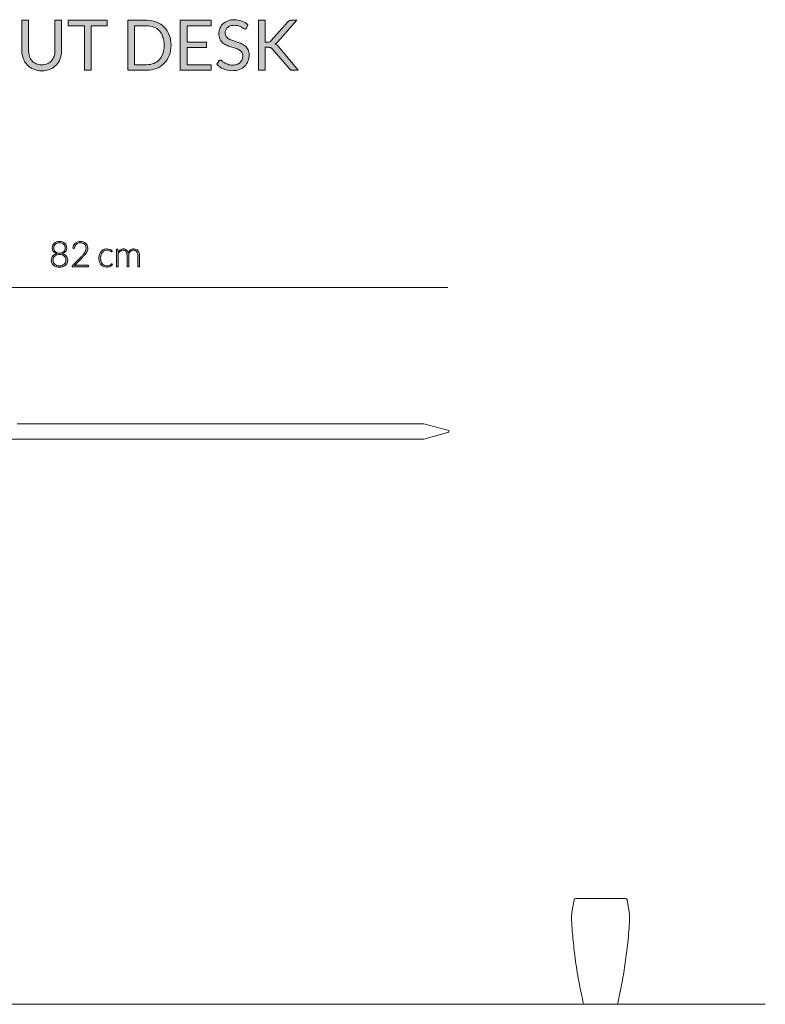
# Model space of a CAD drawing. Header units: inches. Extents: x 52 to 143, y -219 to -85.
# Tile 16 of 20: x 78 to 103, y -119 to -85. Entities that reach past the tile are written whole.
import ezdxf

# ---------------------------------------------------------------- set-up
doc = ezdxf.new("R2010")
doc.units = ezdxf.units.IN
doc.header["$MEASUREMENT"] = 0
doc.layers.add('Capa 1', color=7, linetype='Continuous')

# ---------------------------------------------------------------- blocks, each defined once
blk = doc.blocks.new('block 5')
at = {"layer": 'Capa 1'}
h = blk.add_hatch(color=251, dxfattribs=at)
h.dxf.hatch_style = 2
edge = h.paths.add_edge_path()
edge.add_spline(control_points=[(78.915, -93.904), (78.873, -93.904), (78.834, -93.899), (78.799, -93.888), (78.765, -93.876), (78.735, -93.86), (78.71, -93.839), (78.685, -93.818), (78.666, -93.793), (78.652, -93.764), (78.638, -93.734), (78.631, -93.701), (78.631, -93.664), (78.631, -93.631), (78.636, -93.603), (78.645, -93.578), (78.654, -93.553), (78.667, -93.531), (78.684, -93.512), (78.701, -93.494), (78.721, -93.479), (78.744, -93.466), (78.767, -93.454), (78.793, -93.445), (78.821, -93.438), (78.795, -93.431), (78.773, -93.421), (78.753, -93.408), (78.733, -93.396), (78.717, -93.38), (78.703, -93.363), (78.69, -93.345), (78.68, -93.325), (78.673, -93.304), (78.666, -93.282), (78.662, -93.259), (78.662, -93.234), (78.662, -93.203), (78.668, -93.174), (78.68, -93.147), (78.692, -93.12), (78.708, -93.096), (78.73, -93.076), (78.752, -93.056), (78.778, -93.04), (78.809, -93.029), (78.84, -93.017), (78.875, -93.012), (78.915, -93.012), (78.953, -93.012), (78.988, -93.017), (79.019, -93.029), (79.05, -93.04), (79.077, -93.056), (79.099, -93.076), (79.121, -93.096), (79.138, -93.12), (79.149, -93.147), (79.161, -93.174), (79.167, -93.203), (79.167, -93.234), (79.167, -93.259), (79.163, -93.282), (79.156, -93.304), (79.15, -93.325), (79.139, -93.345), (79.126, -93.363), (79.112, -93.38), (79.095, -93.396), (79.076, -93.408), (79.056, -93.421), (79.033, -93.431), (79.008, -93.438), (79.036, -93.445), (79.061, -93.454), (79.085, -93.466), (79.108, -93.479), (79.128, -93.494), (79.145, -93.512), (79.162, -93.531), (79.175, -93.553), (79.184, -93.578), (79.194, -93.603), (79.198, -93.631), (79.198, -93.664), (79.198, -93.701), (79.191, -93.734), (79.177, -93.764), (79.163, -93.793), (79.144, -93.818), (79.119, -93.839), (79.094, -93.86), (79.064, -93.876), (79.03, -93.888), (78.995, -93.899), (78.957, -93.904), (78.915, -93.904)], knot_values=[0, 0, 0, 0, 1, 1, 1, 2, 2, 2, 3, 3, 3, 4, 4, 4, 5, 5, 5, 6, 6, 6, 7, 7, 7, 8, 8, 8, 9, 9, 9, 10, 10, 10, 11, 11, 11, 12, 12, 12, 13, 13, 13, 14, 14, 14, 15, 15, 15, 16, 16, 16, 17, 17, 17, 18, 18, 18, 19, 19, 19, 20, 20, 20, 21, 21, 21, 22, 22, 22, 23, 23, 23, 24, 24, 24, 25, 25, 25, 26, 26, 26, 27, 27, 27, 28, 28, 28, 29, 29, 29, 30, 30, 30, 31, 31, 31, 32, 32, 32, 32], degree=3, periodic=1)
edge = h.paths.add_edge_path()
edge.add_spline(control_points=[(78.915, -93.857), (78.948, -93.857), (78.978, -93.853), (79.006, -93.844), (79.033, -93.834), (79.057, -93.821), (79.076, -93.804), (79.096, -93.787), (79.111, -93.766), (79.122, -93.743), (79.133, -93.719), (79.138, -93.692), (79.138, -93.663), (79.138, -93.625), (79.131, -93.593), (79.117, -93.567), (79.103, -93.542), (79.085, -93.522), (79.063, -93.506), (79.042, -93.491), (79.017, -93.48), (78.991, -93.474), (78.965, -93.468), (78.939, -93.464), (78.915, -93.464), (78.89, -93.464), (78.864, -93.468), (78.838, -93.474), (78.812, -93.48), (78.788, -93.491), (78.766, -93.506), (78.744, -93.522), (78.726, -93.542), (78.712, -93.567), (78.698, -93.593), (78.691, -93.625), (78.691, -93.663), (78.691, -93.692), (78.697, -93.719), (78.707, -93.743), (78.718, -93.766), (78.733, -93.787), (78.753, -93.804), (78.772, -93.821), (78.796, -93.834), (78.823, -93.844), (78.851, -93.853), (78.881, -93.857), (78.915, -93.857)], knot_values=[0, 0, 0, 0, 1, 1, 1, 2, 2, 2, 3, 3, 3, 4, 4, 4, 5, 5, 5, 6, 6, 6, 7, 7, 7, 8, 8, 8, 9, 9, 9, 10, 10, 10, 11, 11, 11, 12, 12, 12, 13, 13, 13, 14, 14, 14, 15, 15, 15, 16, 16, 16, 16], degree=3, periodic=1)
edge = h.paths.add_edge_path()
edge.add_spline(control_points=[(78.915, -93.417), (78.948, -93.417), (78.977, -93.412), (79.001, -93.402), (79.026, -93.392), (79.046, -93.378), (79.062, -93.361), (79.078, -93.344), (79.09, -93.325), (79.097, -93.303), (79.105, -93.281), (79.109, -93.258), (79.109, -93.235), (79.109, -93.21), (79.105, -93.186), (79.096, -93.165), (79.087, -93.143), (79.075, -93.124), (79.058, -93.108), (79.041, -93.092), (79.021, -93.08), (78.997, -93.071), (78.973, -93.062), (78.945, -93.057), (78.915, -93.057), (78.884, -93.057), (78.856, -93.062), (78.832, -93.071), (78.808, -93.08), (78.787, -93.092), (78.771, -93.108), (78.754, -93.124), (78.741, -93.143), (78.733, -93.165), (78.724, -93.186), (78.72, -93.21), (78.72, -93.235), (78.72, -93.258), (78.724, -93.281), (78.731, -93.303), (78.739, -93.325), (78.751, -93.344), (78.767, -93.361), (78.783, -93.378), (78.803, -93.392), (78.827, -93.402), (78.852, -93.412), (78.881, -93.417), (78.915, -93.417)], knot_values=[0, 0, 0, 0, 1, 1, 1, 2, 2, 2, 3, 3, 3, 4, 4, 4, 5, 5, 5, 6, 6, 6, 7, 7, 7, 8, 8, 8, 9, 9, 9, 10, 10, 10, 11, 11, 11, 12, 12, 12, 13, 13, 13, 14, 14, 14, 15, 15, 15, 16, 16, 16, 16], degree=3, periodic=1)
h = blk.add_hatch(color=251, dxfattribs=at)
h.dxf.hatch_style = 2
edge = h.paths.add_edge_path()
edge.add_spline(control_points=[(79.644, -93.012), (79.677, -93.012), (79.709, -93.016), (79.739, -93.026), (79.769, -93.036), (79.796, -93.05), (79.819, -93.07), (79.842, -93.089), (79.86, -93.114), (79.874, -93.143), (79.887, -93.173), (79.894, -93.207), (79.894, -93.247), (79.894, -93.279), (79.889, -93.31), (79.879, -93.338), (79.869, -93.366), (79.855, -93.393), (79.838, -93.419), (79.821, -93.445), (79.801, -93.47), (79.778, -93.495), (79.755, -93.519), (79.731, -93.544), (79.706, -93.57), (79.706, -93.57), (79.433, -93.849), (79.433, -93.849), (79.446, -93.845), (79.46, -93.843), (79.474, -93.841), (79.488, -93.84), (79.502, -93.839), (79.517, -93.839), (79.517, -93.839), (79.894, -93.839), (79.894, -93.839), (79.9, -93.839), (79.905, -93.841), (79.909, -93.845), (79.913, -93.849), (79.915, -93.854), (79.915, -93.86), (79.915, -93.86), (79.915, -93.894), (79.915, -93.894), (79.915, -93.894), (79.352, -93.894), (79.352, -93.894), (79.352, -93.894), (79.352, -93.873), (79.352, -93.873), (79.352, -93.869), (79.353, -93.864), (79.355, -93.86), (79.358, -93.855), (79.36, -93.851), (79.364, -93.848), (79.364, -93.848), (79.662, -93.546), (79.662, -93.546), (79.686, -93.521), (79.709, -93.496), (79.73, -93.473), (79.751, -93.45), (79.769, -93.426), (79.785, -93.402), (79.8, -93.378), (79.812, -93.354), (79.821, -93.329), (79.83, -93.304), (79.834, -93.277), (79.834, -93.248), (79.834, -93.216), (79.829, -93.188), (79.818, -93.165), (79.808, -93.141), (79.793, -93.122), (79.775, -93.106), (79.758, -93.091), (79.737, -93.08), (79.714, -93.073), (79.691, -93.065), (79.666, -93.062), (79.641, -93.062), (79.613, -93.062), (79.588, -93.066), (79.564, -93.074), (79.541, -93.083), (79.521, -93.094), (79.503, -93.109), (79.485, -93.124), (79.47, -93.142), (79.458, -93.163), (79.447, -93.184), (79.439, -93.207), (79.434, -93.231), (79.43, -93.246), (79.422, -93.253), (79.409, -93.253), (79.408, -93.253), (79.407, -93.253), (79.406, -93.252), (79.405, -93.252), (79.404, -93.252), (79.403, -93.252), (79.403, -93.252), (79.373, -93.247), (79.373, -93.247), (79.378, -93.21), (79.389, -93.176), (79.404, -93.147), (79.419, -93.118), (79.439, -93.093), (79.462, -93.073), (79.486, -93.053), (79.513, -93.038), (79.544, -93.027), (79.575, -93.017), (79.608, -93.012), (79.644, -93.012)], knot_values=[0, 0, 0, 0, 1, 1, 1, 2, 2, 2, 3, 3, 3, 4, 4, 4, 5, 5, 5, 6, 6, 6, 7, 7, 7, 8, 8, 8, 9, 9, 9, 10, 10, 10, 11, 11, 11, 12, 12, 12, 13, 13, 13, 14, 14, 14, 15, 15, 15, 16, 16, 16, 17, 17, 17, 18, 18, 18, 19, 19, 19, 20, 20, 20, 21, 21, 21, 22, 22, 22, 23, 23, 23, 24, 24, 24, 25, 25, 25, 26, 26, 26, 27, 27, 27, 28, 28, 28, 29, 29, 29, 30, 30, 30, 31, 31, 31, 32, 32, 32, 33, 33, 33, 34, 34, 34, 35, 35, 35, 36, 36, 36, 37, 37, 37, 38, 38, 38, 39, 39, 39, 40, 40, 40, 40], degree=3, periodic=1)
h = blk.add_hatch(color=251, dxfattribs=at)
h.dxf.hatch_style = 2
edge = h.paths.add_edge_path()
edge.add_spline(control_points=[(80.73, -93.363), (80.728, -93.365), (80.726, -93.366), (80.724, -93.368), (80.722, -93.369), (80.72, -93.37), (80.717, -93.37), (80.712, -93.37), (80.707, -93.367), (80.7, -93.362), (80.692, -93.356), (80.683, -93.35), (80.671, -93.343), (80.659, -93.337), (80.644, -93.331), (80.626, -93.325), (80.608, -93.32), (80.587, -93.317), (80.561, -93.317), (80.526, -93.317), (80.494, -93.323), (80.467, -93.336), (80.44, -93.348), (80.417, -93.366), (80.398, -93.39), (80.379, -93.413), (80.365, -93.441), (80.355, -93.475), (80.345, -93.508), (80.34, -93.546), (80.34, -93.587), (80.34, -93.63), (80.345, -93.669), (80.355, -93.702), (80.365, -93.735), (80.38, -93.763), (80.398, -93.786), (80.417, -93.809), (80.439, -93.826), (80.466, -93.838), (80.492, -93.85), (80.521, -93.856), (80.553, -93.856), (80.583, -93.856), (80.607, -93.853), (80.627, -93.846), (80.647, -93.839), (80.664, -93.831), (80.677, -93.823), (80.69, -93.815), (80.7, -93.807), (80.708, -93.8), (80.715, -93.793), (80.721, -93.789), (80.726, -93.789), (80.731, -93.789), (80.735, -93.792), (80.738, -93.796), (80.738, -93.796), (80.754, -93.815), (80.754, -93.815), (80.745, -93.828), (80.733, -93.839), (80.718, -93.85), (80.704, -93.861), (80.688, -93.87), (80.67, -93.878), (80.652, -93.886), (80.632, -93.892), (80.611, -93.896), (80.59, -93.9), (80.568, -93.902), (80.544, -93.902), (80.505, -93.902), (80.47, -93.895), (80.437, -93.881), (80.405, -93.867), (80.377, -93.846), (80.354, -93.819), (80.331, -93.792), (80.313, -93.759), (80.3, -93.72), (80.287, -93.681), (80.28, -93.637), (80.28, -93.587), (80.28, -93.54), (80.287, -93.497), (80.299, -93.459), (80.311, -93.42), (80.329, -93.387), (80.353, -93.359), (80.376, -93.331), (80.406, -93.309), (80.44, -93.294), (80.474, -93.278), (80.514, -93.271), (80.558, -93.271), (80.598, -93.271), (80.633, -93.277), (80.664, -93.29), (80.696, -93.302), (80.723, -93.32), (80.746, -93.342), (80.746, -93.342), (80.73, -93.363), (80.73, -93.363)], knot_values=[0, 0, 0, 0, 1, 1, 1, 2, 2, 2, 3, 3, 3, 4, 4, 4, 5, 5, 5, 6, 6, 6, 7, 7, 7, 8, 8, 8, 9, 9, 9, 10, 10, 10, 11, 11, 11, 12, 12, 12, 13, 13, 13, 14, 14, 14, 15, 15, 15, 16, 16, 16, 17, 17, 17, 18, 18, 18, 19, 19, 19, 20, 20, 20, 21, 21, 21, 22, 22, 22, 23, 23, 23, 24, 24, 24, 25, 25, 25, 26, 26, 26, 27, 27, 27, 28, 28, 28, 29, 29, 29, 30, 30, 30, 31, 31, 31, 32, 32, 32, 33, 33, 33, 34, 34, 34, 35, 35, 35, 35], degree=3, periodic=1)
h = blk.add_hatch(color=251, dxfattribs=at)
h.dxf.hatch_style = 2
edge = h.paths.add_edge_path()
edge.add_spline(control_points=[(80.887, -93.894), (80.887, -93.894), (80.887, -93.28), (80.887, -93.28), (80.887, -93.28), (80.919, -93.28), (80.919, -93.28), (80.93, -93.28), (80.936, -93.286), (80.938, -93.296), (80.938, -93.296), (80.944, -93.385), (80.944, -93.385), (80.955, -93.368), (80.968, -93.352), (80.982, -93.338), (80.995, -93.325), (81.01, -93.312), (81.025, -93.302), (81.041, -93.292), (81.057, -93.285), (81.075, -93.279), (81.092, -93.273), (81.11, -93.271), (81.13, -93.271), (81.175, -93.271), (81.211, -93.284), (81.237, -93.31), (81.264, -93.336), (81.282, -93.372), (81.292, -93.419), (81.299, -93.393), (81.309, -93.371), (81.323, -93.353), (81.336, -93.334), (81.351, -93.319), (81.369, -93.307), (81.386, -93.295), (81.405, -93.286), (81.425, -93.28), (81.445, -93.274), (81.466, -93.271), (81.487, -93.271), (81.518, -93.271), (81.545, -93.276), (81.569, -93.286), (81.593, -93.296), (81.614, -93.311), (81.631, -93.331), (81.648, -93.35), (81.661, -93.374), (81.67, -93.403), (81.679, -93.432), (81.684, -93.465), (81.684, -93.502), (81.684, -93.502), (81.684, -93.894), (81.684, -93.894), (81.684, -93.894), (81.625, -93.894), (81.625, -93.894), (81.625, -93.894), (81.625, -93.502), (81.625, -93.502), (81.625, -93.442), (81.612, -93.396), (81.586, -93.365), (81.561, -93.333), (81.524, -93.317), (81.475, -93.317), (81.454, -93.317), (81.433, -93.321), (81.414, -93.329), (81.395, -93.337), (81.377, -93.349), (81.362, -93.364), (81.347, -93.379), (81.335, -93.399), (81.326, -93.422), (81.318, -93.445), (81.313, -93.472), (81.313, -93.502), (81.313, -93.502), (81.313, -93.894), (81.313, -93.894), (81.313, -93.894), (81.254, -93.894), (81.254, -93.894), (81.254, -93.894), (81.254, -93.502), (81.254, -93.502), (81.254, -93.442), (81.243, -93.397), (81.219, -93.365), (81.195, -93.333), (81.16, -93.317), (81.114, -93.317), (81.081, -93.317), (81.05, -93.327), (81.022, -93.347), (80.994, -93.367), (80.968, -93.395), (80.946, -93.43), (80.946, -93.43), (80.946, -93.894), (80.946, -93.894), (80.946, -93.894), (80.887, -93.894), (80.887, -93.894)], knot_values=[0, 0, 0, 0, 1, 1, 1, 2, 2, 2, 3, 3, 3, 4, 4, 4, 5, 5, 5, 6, 6, 6, 7, 7, 7, 8, 8, 8, 9, 9, 9, 10, 10, 10, 11, 11, 11, 12, 12, 12, 13, 13, 13, 14, 14, 14, 15, 15, 15, 16, 16, 16, 17, 17, 17, 18, 18, 18, 19, 19, 19, 20, 20, 20, 21, 21, 21, 22, 22, 22, 23, 23, 23, 24, 24, 24, 25, 25, 25, 26, 26, 26, 27, 27, 27, 28, 28, 28, 29, 29, 29, 30, 30, 30, 31, 31, 31, 32, 32, 32, 33, 33, 33, 34, 34, 34, 35, 35, 35, 36, 36, 36, 36], degree=3, periodic=1)
at = {"layer": 'Capa 1', "lineweight": 0}
for points, knots in [([(78.915, -93.904), (78.873, -93.904), (78.834, -93.899), (78.799, -93.888), (78.765, -93.876), (78.735, -93.86), (78.71, -93.839), (78.685, -93.818), (78.666, -93.793), (78.652, -93.764), (78.638, -93.734), (78.631, -93.701), (78.631, -93.664), (78.631, -93.631), (78.636, -93.603), (78.645, -93.578), (78.654, -93.553), (78.667, -93.531), (78.684, -93.512), (78.701, -93.494), (78.721, -93.479), (78.744, -93.466), (78.767, -93.454), (78.793, -93.445), (78.821, -93.438), (78.795, -93.431), (78.773, -93.421), (78.753, -93.408), (78.733, -93.396), (78.717, -93.38), (78.703, -93.363), (78.69, -93.345), (78.68, -93.325), (78.673, -93.304), (78.666, -93.282), (78.662, -93.259), (78.662, -93.234), (78.662, -93.203), (78.668, -93.174), (78.68, -93.147), (78.692, -93.12), (78.708, -93.096), (78.73, -93.076), (78.752, -93.056), (78.778, -93.04), (78.809, -93.029), (78.84, -93.017), (78.875, -93.012), (78.915, -93.012), (78.953, -93.012), (78.988, -93.017), (79.019, -93.029), (79.05, -93.04), (79.077, -93.056), (79.099, -93.076), (79.121, -93.096), (79.138, -93.12), (79.149, -93.147), (79.161, -93.174), (79.167, -93.203), (79.167, -93.234), (79.167, -93.259), (79.163, -93.282), (79.156, -93.304), (79.15, -93.325), (79.139, -93.345), (79.126, -93.363), (79.112, -93.38), (79.095, -93.396), (79.076, -93.408), (79.056, -93.421), (79.033, -93.431), (79.008, -93.438), (79.036, -93.445), (79.061, -93.454), (79.085, -93.466), (79.108, -93.479), (79.128, -93.494), (79.145, -93.512), (79.162, -93.531), (79.175, -93.553), (79.184, -93.578), (79.194, -93.603), (79.198, -93.631), (79.198, -93.664), (79.198, -93.701), (79.191, -93.734), (79.177, -93.764), (79.163, -93.793), (79.144, -93.818), (79.119, -93.839), (79.094, -93.86), (79.064, -93.876), (79.03, -93.888), (78.995, -93.899), (78.957, -93.904), (78.915, -93.904)], [0, 0, 0, 0, 1, 1, 1, 2, 2, 2, 3, 3, 3, 4, 4, 4, 5, 5, 5, 6, 6, 6, 7, 7, 7, 8, 8, 8, 9, 9, 9, 10, 10, 10, 11, 11, 11, 12, 12, 12, 13, 13, 13, 14, 14, 14, 15, 15, 15, 16, 16, 16, 17, 17, 17, 18, 18, 18, 19, 19, 19, 20, 20, 20, 21, 21, 21, 22, 22, 22, 23, 23, 23, 24, 24, 24, 25, 25, 25, 26, 26, 26, 27, 27, 27, 28, 28, 28, 29, 29, 29, 30, 30, 30, 31, 31, 31, 32, 32, 32, 32]), ([(78.915, -93.417), (78.948, -93.417), (78.977, -93.412), (79.001, -93.402), (79.026, -93.392), (79.046, -93.378), (79.062, -93.361), (79.078, -93.344), (79.09, -93.325), (79.097, -93.303), (79.105, -93.281), (79.109, -93.258), (79.109, -93.235), (79.109, -93.21), (79.105, -93.186), (79.096, -93.165), (79.087, -93.143), (79.075, -93.124), (79.058, -93.108), (79.041, -93.092), (79.021, -93.08), (78.997, -93.071), (78.973, -93.062), (78.945, -93.057), (78.915, -93.057), (78.884, -93.057), (78.856, -93.062), (78.832, -93.071), (78.808, -93.08), (78.787, -93.092), (78.771, -93.108), (78.754, -93.124), (78.741, -93.143), (78.733, -93.165), (78.724, -93.186), (78.72, -93.21), (78.72, -93.235), (78.72, -93.258), (78.724, -93.281), (78.731, -93.303), (78.739, -93.325), (78.751, -93.344), (78.767, -93.361), (78.783, -93.378), (78.803, -93.392), (78.827, -93.402), (78.852, -93.412), (78.881, -93.417), (78.915, -93.417)], [0, 0, 0, 0, 1, 1, 1, 2, 2, 2, 3, 3, 3, 4, 4, 4, 5, 5, 5, 6, 6, 6, 7, 7, 7, 8, 8, 8, 9, 9, 9, 10, 10, 10, 11, 11, 11, 12, 12, 12, 13, 13, 13, 14, 14, 14, 15, 15, 15, 16, 16, 16, 16]), ([(79.644, -93.012), (79.677, -93.012), (79.709, -93.016), (79.739, -93.026), (79.769, -93.036), (79.796, -93.05), (79.819, -93.07), (79.842, -93.089), (79.86, -93.114), (79.874, -93.143), (79.887, -93.173), (79.894, -93.207), (79.894, -93.247), (79.894, -93.279), (79.889, -93.31), (79.879, -93.338), (79.869, -93.366), (79.855, -93.393), (79.838, -93.419), (79.821, -93.445), (79.801, -93.47), (79.778, -93.495), (79.755, -93.519), (79.731, -93.544), (79.706, -93.57), (79.706, -93.57), (79.433, -93.849), (79.433, -93.849), (79.446, -93.845), (79.46, -93.843), (79.474, -93.841), (79.488, -93.84), (79.502, -93.839), (79.517, -93.839), (79.517, -93.839), (79.894, -93.839), (79.894, -93.839), (79.9, -93.839), (79.905, -93.841), (79.909, -93.845), (79.913, -93.849), (79.915, -93.854), (79.915, -93.86), (79.915, -93.86), (79.915, -93.894), (79.915, -93.894), (79.915, -93.894), (79.352, -93.894), (79.352, -93.894), (79.352, -93.894), (79.352, -93.873), (79.352, -93.873), (79.352, -93.869), (79.353, -93.864), (79.355, -93.86), (79.358, -93.855), (79.36, -93.851), (79.364, -93.848), (79.364, -93.848), (79.662, -93.546), (79.662, -93.546), (79.686, -93.521), (79.709, -93.496), (79.73, -93.473), (79.751, -93.45), (79.769, -93.426), (79.785, -93.402), (79.8, -93.378), (79.812, -93.354), (79.821, -93.329), (79.83, -93.304), (79.834, -93.277), (79.834, -93.248), (79.834, -93.216), (79.829, -93.188), (79.818, -93.165), (79.808, -93.141), (79.793, -93.122), (79.775, -93.106), (79.758, -93.091), (79.737, -93.08), (79.714, -93.073), (79.691, -93.065), (79.666, -93.062), (79.641, -93.062), (79.613, -93.062), (79.588, -93.066), (79.564, -93.074), (79.541, -93.083), (79.521, -93.094), (79.503, -93.109), (79.485, -93.124), (79.47, -93.142), (79.458, -93.163), (79.447, -93.184), (79.439, -93.207), (79.434, -93.231), (79.43, -93.246), (79.422, -93.253), (79.409, -93.253), (79.408, -93.253), (79.407, -93.253), (79.406, -93.252), (79.405, -93.252), (79.404, -93.252), (79.403, -93.252), (79.403, -93.252), (79.373, -93.247), (79.373, -93.247), (79.378, -93.21), (79.389, -93.176), (79.404, -93.147), (79.419, -93.118), (79.439, -93.093), (79.462, -93.073), (79.486, -93.053), (79.513, -93.038), (79.544, -93.027), (79.575, -93.017), (79.608, -93.012), (79.644, -93.012)], [0, 0, 0, 0, 1, 1, 1, 2, 2, 2, 3, 3, 3, 4, 4, 4, 5, 5, 5, 6, 6, 6, 7, 7, 7, 8, 8, 8, 9, 9, 9, 10, 10, 10, 11, 11, 11, 12, 12, 12, 13, 13, 13, 14, 14, 14, 15, 15, 15, 16, 16, 16, 17, 17, 17, 18, 18, 18, 19, 19, 19, 20, 20, 20, 21, 21, 21, 22, 22, 22, 23, 23, 23, 24, 24, 24, 25, 25, 25, 26, 26, 26, 27, 27, 27, 28, 28, 28, 29, 29, 29, 30, 30, 30, 31, 31, 31, 32, 32, 32, 33, 33, 33, 34, 34, 34, 35, 35, 35, 36, 36, 36, 37, 37, 37, 38, 38, 38, 39, 39, 39, 40, 40, 40, 40]), ([(80.73, -93.363), (80.728, -93.365), (80.726, -93.366), (80.724, -93.368), (80.722, -93.369), (80.72, -93.37), (80.717, -93.37), (80.712, -93.37), (80.707, -93.367), (80.7, -93.362), (80.692, -93.356), (80.683, -93.35), (80.671, -93.343), (80.659, -93.337), (80.644, -93.331), (80.626, -93.325), (80.608, -93.32), (80.587, -93.317), (80.561, -93.317), (80.526, -93.317), (80.494, -93.323), (80.467, -93.336), (80.44, -93.348), (80.417, -93.366), (80.398, -93.39), (80.379, -93.413), (80.365, -93.441), (80.355, -93.475), (80.345, -93.508), (80.34, -93.546), (80.34, -93.587), (80.34, -93.63), (80.345, -93.669), (80.355, -93.702), (80.365, -93.735), (80.38, -93.763), (80.398, -93.786), (80.417, -93.809), (80.439, -93.826), (80.466, -93.838), (80.492, -93.85), (80.521, -93.856), (80.553, -93.856), (80.583, -93.856), (80.607, -93.853), (80.627, -93.846), (80.647, -93.839), (80.664, -93.831), (80.677, -93.823), (80.69, -93.815), (80.7, -93.807), (80.708, -93.8), (80.715, -93.793), (80.721, -93.789), (80.726, -93.789), (80.731, -93.789), (80.735, -93.792), (80.738, -93.796), (80.738, -93.796), (80.754, -93.815), (80.754, -93.815), (80.745, -93.828), (80.733, -93.839), (80.718, -93.85), (80.704, -93.861), (80.688, -93.87), (80.67, -93.878), (80.652, -93.886), (80.632, -93.892), (80.611, -93.896), (80.59, -93.9), (80.568, -93.902), (80.544, -93.902), (80.505, -93.902), (80.47, -93.895), (80.437, -93.881), (80.405, -93.867), (80.377, -93.846), (80.354, -93.819), (80.331, -93.792), (80.313, -93.759), (80.3, -93.72), (80.287, -93.681), (80.28, -93.637), (80.28, -93.587), (80.28, -93.54), (80.287, -93.497), (80.299, -93.459), (80.311, -93.42), (80.329, -93.387), (80.353, -93.359), (80.376, -93.331), (80.406, -93.309), (80.44, -93.294), (80.474, -93.278), (80.514, -93.271), (80.558, -93.271), (80.598, -93.271), (80.633, -93.277), (80.664, -93.29), (80.696, -93.302), (80.723, -93.32), (80.746, -93.342), (80.746, -93.342), (80.73, -93.363), (80.73, -93.363)], [0, 0, 0, 0, 1, 1, 1, 2, 2, 2, 3, 3, 3, 4, 4, 4, 5, 5, 5, 6, 6, 6, 7, 7, 7, 8, 8, 8, 9, 9, 9, 10, 10, 10, 11, 11, 11, 12, 12, 12, 13, 13, 13, 14, 14, 14, 15, 15, 15, 16, 16, 16, 17, 17, 17, 18, 18, 18, 19, 19, 19, 20, 20, 20, 21, 21, 21, 22, 22, 22, 23, 23, 23, 24, 24, 24, 25, 25, 25, 26, 26, 26, 27, 27, 27, 28, 28, 28, 29, 29, 29, 30, 30, 30, 31, 31, 31, 32, 32, 32, 33, 33, 33, 34, 34, 34, 35, 35, 35, 35]), ([(80.887, -93.894), (80.887, -93.894), (80.887, -93.28), (80.887, -93.28), (80.887, -93.28), (80.919, -93.28), (80.919, -93.28), (80.93, -93.28), (80.936, -93.286), (80.938, -93.296), (80.938, -93.296), (80.944, -93.385), (80.944, -93.385), (80.955, -93.368), (80.968, -93.352), (80.982, -93.338), (80.995, -93.325), (81.01, -93.312), (81.025, -93.302), (81.041, -93.292), (81.057, -93.285), (81.075, -93.279), (81.092, -93.273), (81.11, -93.271), (81.13, -93.271), (81.175, -93.271), (81.211, -93.284), (81.237, -93.31), (81.264, -93.336), (81.282, -93.372), (81.292, -93.419), (81.299, -93.393), (81.309, -93.371), (81.323, -93.353), (81.336, -93.334), (81.351, -93.319), (81.369, -93.307), (81.386, -93.295), (81.405, -93.286), (81.425, -93.28), (81.445, -93.274), (81.466, -93.271), (81.487, -93.271), (81.518, -93.271), (81.545, -93.276), (81.569, -93.286), (81.593, -93.296), (81.614, -93.311), (81.631, -93.331), (81.648, -93.35), (81.661, -93.374), (81.67, -93.403), (81.679, -93.432), (81.684, -93.465), (81.684, -93.502), (81.684, -93.502), (81.684, -93.894), (81.684, -93.894), (81.684, -93.894), (81.625, -93.894), (81.625, -93.894), (81.625, -93.894), (81.625, -93.502), (81.625, -93.502), (81.625, -93.442), (81.612, -93.396), (81.586, -93.365), (81.561, -93.333), (81.524, -93.317), (81.475, -93.317), (81.454, -93.317), (81.433, -93.321), (81.414, -93.329), (81.395, -93.337), (81.377, -93.349), (81.362, -93.364), (81.347, -93.379), (81.335, -93.399), (81.326, -93.422), (81.318, -93.445), (81.313, -93.472), (81.313, -93.502), (81.313, -93.502), (81.313, -93.894), (81.313, -93.894), (81.313, -93.894), (81.254, -93.894), (81.254, -93.894), (81.254, -93.894), (81.254, -93.502), (81.254, -93.502), (81.254, -93.442), (81.243, -93.397), (81.219, -93.365), (81.195, -93.333), (81.16, -93.317), (81.114, -93.317), (81.081, -93.317), (81.05, -93.327), (81.022, -93.347), (80.994, -93.367), (80.968, -93.395), (80.946, -93.43), (80.946, -93.43), (80.946, -93.894), (80.946, -93.894), (80.946, -93.894), (80.887, -93.894), (80.887, -93.894)], [0, 0, 0, 0, 1, 1, 1, 2, 2, 2, 3, 3, 3, 4, 4, 4, 5, 5, 5, 6, 6, 6, 7, 7, 7, 8, 8, 8, 9, 9, 9, 10, 10, 10, 11, 11, 11, 12, 12, 12, 13, 13, 13, 14, 14, 14, 15, 15, 15, 16, 16, 16, 17, 17, 17, 18, 18, 18, 19, 19, 19, 20, 20, 20, 21, 21, 21, 22, 22, 22, 23, 23, 23, 24, 24, 24, 25, 25, 25, 26, 26, 26, 27, 27, 27, 28, 28, 28, 29, 29, 29, 30, 30, 30, 31, 31, 31, 32, 32, 32, 33, 33, 33, 34, 34, 34, 35, 35, 35, 36, 36, 36, 36]), ([(78.915, -93.857), (78.948, -93.857), (78.978, -93.853), (79.006, -93.844), (79.033, -93.834), (79.057, -93.821), (79.076, -93.804), (79.096, -93.787), (79.111, -93.766), (79.122, -93.743), (79.133, -93.719), (79.138, -93.692), (79.138, -93.663), (79.138, -93.625), (79.131, -93.593), (79.117, -93.567), (79.103, -93.542), (79.085, -93.522), (79.063, -93.506), (79.042, -93.491), (79.017, -93.48), (78.991, -93.474), (78.965, -93.468), (78.939, -93.464), (78.915, -93.464), (78.89, -93.464), (78.864, -93.468), (78.838, -93.474), (78.812, -93.48), (78.788, -93.491), (78.766, -93.506), (78.744, -93.522), (78.726, -93.542), (78.712, -93.567), (78.698, -93.593), (78.691, -93.625), (78.691, -93.663), (78.691, -93.692), (78.697, -93.719), (78.707, -93.743), (78.718, -93.766), (78.733, -93.787), (78.753, -93.804), (78.772, -93.821), (78.796, -93.834), (78.823, -93.844), (78.851, -93.853), (78.881, -93.857), (78.915, -93.857)], [0, 0, 0, 0, 1, 1, 1, 2, 2, 2, 3, 3, 3, 4, 4, 4, 5, 5, 5, 6, 6, 6, 7, 7, 7, 8, 8, 8, 9, 9, 9, 10, 10, 10, 11, 11, 11, 12, 12, 12, 13, 13, 13, 14, 14, 14, 15, 15, 15, 16, 16, 16, 16])]:
    blk.add_open_spline(points, degree=3, knots=knots, dxfattribs=at)
blk = doc.blocks.new('block 15')
at = {"layer": 'Capa 1'}
h = blk.add_hatch(color=250, dxfattribs=at)
h.dxf.hatch_style = 2
edge = h.paths.add_edge_path()
edge.add_spline(control_points=[(78.301, -86.894), (78.372, -86.894), (78.436, -86.882), (78.493, -86.858), (78.549, -86.834), (78.597, -86.8), (78.636, -86.757), (78.675, -86.714), (78.705, -86.662), (78.725, -86.601), (78.746, -86.541), (78.756, -86.475), (78.756, -86.402), (78.756, -86.402), (78.756, -85.351), (78.756, -85.351), (78.756, -85.351), (78.989, -85.351), (78.989, -85.351), (78.989, -85.351), (78.989, -86.402), (78.989, -86.402), (78.989, -86.502), (78.973, -86.594), (78.941, -86.68), (78.909, -86.765), (78.864, -86.839), (78.805, -86.901), (78.746, -86.964), (78.673, -87.012), (78.588, -87.048), (78.503, -87.083), (78.407, -87.101), (78.301, -87.101), (78.195, -87.101), (78.099, -87.083), (78.014, -87.048), (77.928, -87.012), (77.856, -86.964), (77.797, -86.901), (77.737, -86.839), (77.691, -86.765), (77.66, -86.68), (77.628, -86.594), (77.612, -86.502), (77.612, -86.402), (77.612, -86.402), (77.612, -85.351), (77.612, -85.351), (77.612, -85.351), (77.845, -85.351), (77.845, -85.351), (77.845, -85.351), (77.845, -86.401), (77.845, -86.401), (77.845, -86.473), (77.855, -86.54), (77.876, -86.6), (77.896, -86.66), (77.926, -86.712), (77.965, -86.756), (78.004, -86.799), (78.052, -86.833), (78.108, -86.858), (78.165, -86.882), (78.229, -86.894), (78.301, -86.894)], knot_values=[0, 0, 0, 0, 1, 1, 1, 2, 2, 2, 3, 3, 3, 4, 4, 4, 5, 5, 5, 6, 6, 6, 7, 7, 7, 8, 8, 8, 9, 9, 9, 10, 10, 10, 11, 11, 11, 12, 12, 12, 13, 13, 13, 14, 14, 14, 15, 15, 15, 16, 16, 16, 17, 17, 17, 18, 18, 18, 19, 19, 19, 20, 20, 20, 21, 21, 21, 22, 22, 22, 22], degree=3, periodic=1)
h = blk.add_hatch(color=250, dxfattribs=at)
h.dxf.hatch_style = 2
h.paths.add_polyline_path([(80.568, -85.351), (80.568, -85.548), (80.009, -85.548), (80.009, -87.08), (79.775, -87.08), (79.775, -85.548), (79.214, -85.548), (79.214, -85.351)])
h = blk.add_hatch(color=250, dxfattribs=at)
h.dxf.hatch_style = 2
edge = h.paths.add_edge_path()
edge.add_spline(control_points=[(82.779, -86.216), (82.779, -86.346), (82.758, -86.464), (82.717, -86.57), (82.676, -86.676), (82.618, -86.767), (82.543, -86.843), (82.469, -86.918), (82.379, -86.977), (82.274, -87.018), (82.17, -87.06), (82.054, -87.08), (81.927, -87.08), (81.927, -87.08), (81.28, -87.08), (81.28, -87.08), (81.28, -87.08), (81.28, -85.351), (81.28, -85.351), (81.28, -85.351), (81.927, -85.351), (81.927, -85.351), (82.054, -85.351), (82.17, -85.372), (82.274, -85.413), (82.379, -85.455), (82.469, -85.513), (82.543, -85.589), (82.618, -85.666), (82.676, -85.757), (82.717, -85.863), (82.758, -85.969), (82.779, -86.087), (82.779, -86.216)], knot_values=[0, 0, 0, 0, 1, 1, 1, 2, 2, 2, 3, 3, 3, 4, 4, 4, 5, 5, 5, 6, 6, 6, 7, 7, 7, 8, 8, 8, 9, 9, 9, 10, 10, 10, 11, 11, 11, 11], degree=3, periodic=1)
edge = h.paths.add_edge_path()
edge.add_spline(control_points=[(82.539, -86.216), (82.539, -86.11), (82.524, -86.015), (82.495, -85.932), (82.466, -85.848), (82.425, -85.777), (82.372, -85.719), (82.319, -85.661), (82.255, -85.617), (82.179, -85.587), (82.103, -85.556), (82.019, -85.541), (81.927, -85.541), (81.927, -85.541), (81.515, -85.541), (81.515, -85.541), (81.515, -85.541), (81.515, -86.891), (81.515, -86.891), (81.515, -86.891), (81.927, -86.891), (81.927, -86.891), (82.019, -86.891), (82.103, -86.876), (82.179, -86.845), (82.255, -86.815), (82.319, -86.77), (82.372, -86.713), (82.425, -86.655), (82.466, -86.585), (82.495, -86.501), (82.524, -86.417), (82.539, -86.323), (82.539, -86.216)], knot_values=[0, 0, 0, 0, 1, 1, 1, 2, 2, 2, 3, 3, 3, 4, 4, 4, 5, 5, 5, 6, 6, 6, 7, 7, 7, 8, 8, 8, 9, 9, 9, 10, 10, 10, 11, 11, 11, 11], degree=3, periodic=1)
h = blk.add_hatch(color=250, dxfattribs=at)
h.dxf.hatch_style = 2
h.paths.add_polyline_path([(84.163, -85.351), (84.163, -85.542), (83.333, -85.542), (83.333, -86.116), (84.005, -86.116), (84.005, -86.3), (83.333, -86.3), (83.333, -86.89), (84.163, -86.89), (84.163, -87.08), (83.097, -87.08), (83.097, -85.351)])
h = blk.add_hatch(color=250, dxfattribs=at)
h.dxf.hatch_style = 2
edge = h.paths.add_edge_path()
edge.add_spline(control_points=[(85.385, -85.621), (85.378, -85.634), (85.37, -85.643), (85.362, -85.649), (85.354, -85.655), (85.344, -85.658), (85.331, -85.658), (85.317, -85.658), (85.301, -85.651), (85.283, -85.637), (85.265, -85.624), (85.242, -85.608), (85.214, -85.592), (85.187, -85.575), (85.153, -85.56), (85.114, -85.547), (85.075, -85.533), (85.028, -85.526), (84.972, -85.526), (84.92, -85.526), (84.874, -85.533), (84.834, -85.547), (84.793, -85.561), (84.76, -85.58), (84.733, -85.605), (84.706, -85.629), (84.686, -85.657), (84.672, -85.69), (84.658, -85.722), (84.651, -85.757), (84.651, -85.795), (84.651, -85.844), (84.663, -85.883), (84.687, -85.915), (84.711, -85.947), (84.742, -85.974), (84.781, -85.997), (84.82, -86.019), (84.864, -86.039), (84.914, -86.055), (84.963, -86.072), (85.014, -86.089), (85.066, -86.107), (85.118, -86.124), (85.168, -86.144), (85.218, -86.166), (85.267, -86.188), (85.312, -86.216), (85.351, -86.25), (85.39, -86.284), (85.421, -86.325), (85.445, -86.374), (85.469, -86.423), (85.48, -86.484), (85.48, -86.555), (85.48, -86.631), (85.467, -86.702), (85.442, -86.768), (85.416, -86.835), (85.378, -86.893), (85.329, -86.941), (85.28, -86.991), (85.219, -87.029), (85.147, -87.057), (85.075, -87.085), (84.993, -87.1), (84.901, -87.1), (84.789, -87.1), (84.687, -87.079), (84.595, -87.039), (84.503, -86.998), (84.425, -86.943), (84.359, -86.874), (84.359, -86.874), (84.427, -86.763), (84.427, -86.763), (84.433, -86.754), (84.441, -86.747), (84.45, -86.741), (84.46, -86.735), (84.47, -86.732), (84.481, -86.732), (84.498, -86.732), (84.517, -86.741), (84.539, -86.759), (84.561, -86.777), (84.588, -86.797), (84.621, -86.818), (84.653, -86.84), (84.693, -86.86), (84.739, -86.878), (84.785, -86.896), (84.842, -86.905), (84.909, -86.905), (84.964, -86.905), (85.013, -86.898), (85.057, -86.882), (85.1, -86.867), (85.137, -86.846), (85.167, -86.818), (85.197, -86.79), (85.22, -86.757), (85.237, -86.718), (85.253, -86.68), (85.261, -86.637), (85.261, -86.589), (85.261, -86.537), (85.249, -86.494), (85.225, -86.461), (85.202, -86.427), (85.17, -86.399), (85.132, -86.377), (85.093, -86.354), (85.049, -86.335), (84.999, -86.319), (84.95, -86.304), (84.899, -86.288), (84.848, -86.271), (84.796, -86.255), (84.745, -86.236), (84.695, -86.214), (84.646, -86.192), (84.602, -86.164), (84.563, -86.129), (84.525, -86.095), (84.494, -86.052), (84.47, -86), (84.446, -85.948), (84.434, -85.884), (84.434, -85.807), (84.434, -85.746), (84.446, -85.687), (84.47, -85.63), (84.494, -85.573), (84.528, -85.522), (84.573, -85.478), (84.618, -85.434), (84.674, -85.398), (84.74, -85.372), (84.807, -85.345), (84.883, -85.332), (84.969, -85.332), (85.065, -85.332), (85.153, -85.347), (85.233, -85.378), (85.313, -85.408), (85.382, -85.452), (85.442, -85.511), (85.442, -85.511), (85.385, -85.621), (85.385, -85.621)], knot_values=[0, 0, 0, 0, 1, 1, 1, 2, 2, 2, 3, 3, 3, 4, 4, 4, 5, 5, 5, 6, 6, 6, 7, 7, 7, 8, 8, 8, 9, 9, 9, 10, 10, 10, 11, 11, 11, 12, 12, 12, 13, 13, 13, 14, 14, 14, 15, 15, 15, 16, 16, 16, 17, 17, 17, 18, 18, 18, 19, 19, 19, 20, 20, 20, 21, 21, 21, 22, 22, 22, 23, 23, 23, 24, 24, 24, 25, 25, 25, 26, 26, 26, 27, 27, 27, 28, 28, 28, 29, 29, 29, 30, 30, 30, 31, 31, 31, 32, 32, 32, 33, 33, 33, 34, 34, 34, 35, 35, 35, 36, 36, 36, 37, 37, 37, 38, 38, 38, 39, 39, 39, 40, 40, 40, 41, 41, 41, 42, 42, 42, 43, 43, 43, 44, 44, 44, 45, 45, 45, 46, 46, 46, 47, 47, 47, 48, 48, 48, 49, 49, 49, 50, 50, 50, 50], degree=3, periodic=1)
h = blk.add_hatch(color=250, dxfattribs=at)
h.dxf.hatch_style = 2
edge = h.paths.add_edge_path()
edge.add_spline(control_points=[(86.035, -86.109), (86.035, -86.109), (86.123, -86.109), (86.123, -86.109), (86.154, -86.109), (86.178, -86.105), (86.196, -86.098), (86.215, -86.09), (86.232, -86.077), (86.248, -86.058), (86.248, -86.058), (86.823, -85.407), (86.823, -85.407), (86.841, -85.387), (86.858, -85.372), (86.875, -85.364), (86.891, -85.355), (86.912, -85.351), (86.938, -85.351), (86.938, -85.351), (87.137, -85.351), (87.137, -85.351), (87.137, -85.351), (86.478, -86.096), (86.478, -86.096), (86.461, -86.114), (86.445, -86.13), (86.431, -86.143), (86.416, -86.156), (86.4, -86.166), (86.383, -86.174), (86.405, -86.181), (86.425, -86.192), (86.442, -86.207), (86.459, -86.221), (86.477, -86.239), (86.495, -86.261), (86.495, -86.261), (87.183, -87.08), (87.183, -87.08), (87.183, -87.08), (86.98, -87.08), (86.98, -87.08), (86.965, -87.08), (86.952, -87.079), (86.942, -87.077), (86.931, -87.074), (86.922, -87.071), (86.914, -87.067), (86.907, -87.063), (86.9, -87.058), (86.893, -87.051), (86.887, -87.045), (86.88, -87.038), (86.874, -87.031), (86.874, -87.031), (86.277, -86.344), (86.277, -86.344), (86.268, -86.335), (86.26, -86.326), (86.252, -86.319), (86.244, -86.313), (86.236, -86.307), (86.225, -86.302), (86.215, -86.297), (86.204, -86.294), (86.19, -86.292), (86.177, -86.29), (86.161, -86.289), (86.142, -86.289), (86.142, -86.289), (86.035, -86.289), (86.035, -86.289), (86.035, -86.289), (86.035, -87.08), (86.035, -87.08), (86.035, -87.08), (85.803, -87.08), (85.803, -87.08), (85.803, -87.08), (85.803, -85.351), (85.803, -85.351), (85.803, -85.351), (86.035, -85.351), (86.035, -85.351), (86.035, -85.351), (86.035, -86.109), (86.035, -86.109)], knot_values=[0, 0, 0, 0, 1, 1, 1, 2, 2, 2, 3, 3, 3, 4, 4, 4, 5, 5, 5, 6, 6, 6, 7, 7, 7, 8, 8, 8, 9, 9, 9, 10, 10, 10, 11, 11, 11, 12, 12, 12, 13, 13, 13, 14, 14, 14, 15, 15, 15, 16, 16, 16, 17, 17, 17, 18, 18, 18, 19, 19, 19, 20, 20, 20, 21, 21, 21, 22, 22, 22, 23, 23, 23, 24, 24, 24, 25, 25, 25, 26, 26, 26, 27, 27, 27, 28, 28, 28, 29, 29, 29, 29], degree=3, periodic=1)
at = {"layer": 'Capa 1', "lineweight": 0}
for points in [[(80.568, -85.351), (80.568, -85.548), (80.009, -85.548), (80.009, -87.08), (79.775, -87.08), (79.775, -85.548), (79.214, -85.548), (79.214, -85.351), (80.568, -85.351)], [(84.163, -85.351), (84.163, -85.542), (83.333, -85.542), (83.333, -86.116), (84.005, -86.116), (84.005, -86.3), (83.333, -86.3), (83.333, -86.89), (84.163, -86.89), (84.163, -87.08), (83.097, -87.08), (83.097, -85.351), (84.163, -85.351)]]:
    blk.add_lwpolyline(points, dxfattribs=at)
for points, knots in [([(78.301, -86.894), (78.372, -86.894), (78.436, -86.882), (78.493, -86.858), (78.549, -86.834), (78.597, -86.8), (78.636, -86.757), (78.675, -86.714), (78.705, -86.662), (78.725, -86.601), (78.746, -86.541), (78.756, -86.475), (78.756, -86.402), (78.756, -86.402), (78.756, -85.351), (78.756, -85.351), (78.756, -85.351), (78.989, -85.351), (78.989, -85.351), (78.989, -85.351), (78.989, -86.402), (78.989, -86.402), (78.989, -86.502), (78.973, -86.594), (78.941, -86.68), (78.909, -86.765), (78.864, -86.839), (78.805, -86.901), (78.746, -86.964), (78.673, -87.012), (78.588, -87.048), (78.503, -87.083), (78.407, -87.101), (78.301, -87.101), (78.195, -87.101), (78.099, -87.083), (78.014, -87.048), (77.928, -87.012), (77.856, -86.964), (77.797, -86.901), (77.737, -86.839), (77.691, -86.765), (77.66, -86.68), (77.628, -86.594), (77.612, -86.502), (77.612, -86.402), (77.612, -86.402), (77.612, -85.351), (77.612, -85.351), (77.612, -85.351), (77.845, -85.351), (77.845, -85.351), (77.845, -85.351), (77.845, -86.401), (77.845, -86.401), (77.845, -86.473), (77.855, -86.54), (77.876, -86.6), (77.896, -86.66), (77.926, -86.712), (77.965, -86.756), (78.004, -86.799), (78.052, -86.833), (78.108, -86.858), (78.165, -86.882), (78.229, -86.894), (78.301, -86.894)], [0, 0, 0, 0, 1, 1, 1, 2, 2, 2, 3, 3, 3, 4, 4, 4, 5, 5, 5, 6, 6, 6, 7, 7, 7, 8, 8, 8, 9, 9, 9, 10, 10, 10, 11, 11, 11, 12, 12, 12, 13, 13, 13, 14, 14, 14, 15, 15, 15, 16, 16, 16, 17, 17, 17, 18, 18, 18, 19, 19, 19, 20, 20, 20, 21, 21, 21, 22, 22, 22, 22]), ([(82.779, -86.216), (82.779, -86.346), (82.758, -86.464), (82.717, -86.57), (82.676, -86.676), (82.618, -86.767), (82.543, -86.843), (82.469, -86.918), (82.379, -86.977), (82.274, -87.018), (82.17, -87.06), (82.054, -87.08), (81.927, -87.08), (81.927, -87.08), (81.28, -87.08), (81.28, -87.08), (81.28, -87.08), (81.28, -85.351), (81.28, -85.351), (81.28, -85.351), (81.927, -85.351), (81.927, -85.351), (82.054, -85.351), (82.17, -85.372), (82.274, -85.413), (82.379, -85.455), (82.469, -85.513), (82.543, -85.589), (82.618, -85.666), (82.676, -85.757), (82.717, -85.863), (82.758, -85.969), (82.779, -86.087), (82.779, -86.216)], [0, 0, 0, 0, 1, 1, 1, 2, 2, 2, 3, 3, 3, 4, 4, 4, 5, 5, 5, 6, 6, 6, 7, 7, 7, 8, 8, 8, 9, 9, 9, 10, 10, 10, 11, 11, 11, 11]), ([(82.539, -86.216), (82.539, -86.11), (82.524, -86.015), (82.495, -85.932), (82.466, -85.848), (82.425, -85.777), (82.372, -85.719), (82.319, -85.661), (82.255, -85.617), (82.179, -85.587), (82.103, -85.556), (82.019, -85.541), (81.927, -85.541), (81.927, -85.541), (81.515, -85.541), (81.515, -85.541), (81.515, -85.541), (81.515, -86.891), (81.515, -86.891), (81.515, -86.891), (81.927, -86.891), (81.927, -86.891), (82.019, -86.891), (82.103, -86.876), (82.179, -86.845), (82.255, -86.815), (82.319, -86.77), (82.372, -86.713), (82.425, -86.655), (82.466, -86.585), (82.495, -86.501), (82.524, -86.417), (82.539, -86.323), (82.539, -86.216)], [0, 0, 0, 0, 1, 1, 1, 2, 2, 2, 3, 3, 3, 4, 4, 4, 5, 5, 5, 6, 6, 6, 7, 7, 7, 8, 8, 8, 9, 9, 9, 10, 10, 10, 11, 11, 11, 11]), ([(85.385, -85.621), (85.378, -85.634), (85.37, -85.643), (85.362, -85.649), (85.354, -85.655), (85.344, -85.658), (85.331, -85.658), (85.317, -85.658), (85.301, -85.651), (85.283, -85.637), (85.265, -85.624), (85.242, -85.608), (85.214, -85.592), (85.187, -85.575), (85.153, -85.56), (85.114, -85.547), (85.075, -85.533), (85.028, -85.526), (84.972, -85.526), (84.92, -85.526), (84.874, -85.533), (84.834, -85.547), (84.793, -85.561), (84.76, -85.58), (84.733, -85.605), (84.706, -85.629), (84.686, -85.657), (84.672, -85.69), (84.658, -85.722), (84.651, -85.757), (84.651, -85.795), (84.651, -85.844), (84.663, -85.883), (84.687, -85.915), (84.711, -85.947), (84.742, -85.974), (84.781, -85.997), (84.82, -86.019), (84.864, -86.039), (84.914, -86.055), (84.963, -86.072), (85.014, -86.089), (85.066, -86.107), (85.118, -86.124), (85.168, -86.144), (85.218, -86.166), (85.267, -86.188), (85.312, -86.216), (85.351, -86.25), (85.39, -86.284), (85.421, -86.325), (85.445, -86.374), (85.469, -86.423), (85.48, -86.484), (85.48, -86.555), (85.48, -86.631), (85.467, -86.702), (85.442, -86.768), (85.416, -86.835), (85.378, -86.893), (85.329, -86.941), (85.28, -86.991), (85.219, -87.029), (85.147, -87.057), (85.075, -87.085), (84.993, -87.1), (84.901, -87.1), (84.789, -87.1), (84.687, -87.079), (84.595, -87.039), (84.503, -86.998), (84.425, -86.943), (84.359, -86.874), (84.359, -86.874), (84.427, -86.763), (84.427, -86.763), (84.433, -86.754), (84.441, -86.747), (84.45, -86.741), (84.46, -86.735), (84.47, -86.732), (84.481, -86.732), (84.498, -86.732), (84.517, -86.741), (84.539, -86.759), (84.561, -86.777), (84.588, -86.797), (84.621, -86.818), (84.653, -86.84), (84.693, -86.86), (84.739, -86.878), (84.785, -86.896), (84.842, -86.905), (84.909, -86.905), (84.964, -86.905), (85.013, -86.898), (85.057, -86.882), (85.1, -86.867), (85.137, -86.846), (85.167, -86.818), (85.197, -86.79), (85.22, -86.757), (85.237, -86.718), (85.253, -86.68), (85.261, -86.637), (85.261, -86.589), (85.261, -86.537), (85.249, -86.494), (85.225, -86.461), (85.202, -86.427), (85.17, -86.399), (85.132, -86.377), (85.093, -86.354), (85.049, -86.335), (84.999, -86.319), (84.95, -86.304), (84.899, -86.288), (84.848, -86.271), (84.796, -86.255), (84.745, -86.236), (84.695, -86.214), (84.646, -86.192), (84.602, -86.164), (84.563, -86.129), (84.525, -86.095), (84.494, -86.052), (84.47, -86), (84.446, -85.948), (84.434, -85.884), (84.434, -85.807), (84.434, -85.746), (84.446, -85.687), (84.47, -85.63), (84.494, -85.573), (84.528, -85.522), (84.573, -85.478), (84.618, -85.434), (84.674, -85.398), (84.74, -85.372), (84.807, -85.345), (84.883, -85.332), (84.969, -85.332), (85.065, -85.332), (85.153, -85.347), (85.233, -85.378), (85.313, -85.408), (85.382, -85.452), (85.442, -85.511), (85.442, -85.511), (85.385, -85.621), (85.385, -85.621)], [0, 0, 0, 0, 1, 1, 1, 2, 2, 2, 3, 3, 3, 4, 4, 4, 5, 5, 5, 6, 6, 6, 7, 7, 7, 8, 8, 8, 9, 9, 9, 10, 10, 10, 11, 11, 11, 12, 12, 12, 13, 13, 13, 14, 14, 14, 15, 15, 15, 16, 16, 16, 17, 17, 17, 18, 18, 18, 19, 19, 19, 20, 20, 20, 21, 21, 21, 22, 22, 22, 23, 23, 23, 24, 24, 24, 25, 25, 25, 26, 26, 26, 27, 27, 27, 28, 28, 28, 29, 29, 29, 30, 30, 30, 31, 31, 31, 32, 32, 32, 33, 33, 33, 34, 34, 34, 35, 35, 35, 36, 36, 36, 37, 37, 37, 38, 38, 38, 39, 39, 39, 40, 40, 40, 41, 41, 41, 42, 42, 42, 43, 43, 43, 44, 44, 44, 45, 45, 45, 46, 46, 46, 47, 47, 47, 48, 48, 48, 49, 49, 49, 50, 50, 50, 50]), ([(86.035, -86.109), (86.035, -86.109), (86.123, -86.109), (86.123, -86.109), (86.154, -86.109), (86.178, -86.105), (86.196, -86.098), (86.215, -86.09), (86.232, -86.077), (86.248, -86.058), (86.248, -86.058), (86.823, -85.407), (86.823, -85.407), (86.841, -85.387), (86.858, -85.372), (86.875, -85.364), (86.891, -85.355), (86.912, -85.351), (86.938, -85.351), (86.938, -85.351), (87.137, -85.351), (87.137, -85.351), (87.137, -85.351), (86.478, -86.096), (86.478, -86.096), (86.461, -86.114), (86.445, -86.13), (86.431, -86.143), (86.416, -86.156), (86.4, -86.166), (86.383, -86.174), (86.405, -86.181), (86.425, -86.192), (86.442, -86.207), (86.459, -86.221), (86.477, -86.239), (86.495, -86.261), (86.495, -86.261), (87.183, -87.08), (87.183, -87.08), (87.183, -87.08), (86.98, -87.08), (86.98, -87.08), (86.965, -87.08), (86.952, -87.079), (86.942, -87.077), (86.931, -87.074), (86.922, -87.071), (86.914, -87.067), (86.907, -87.063), (86.9, -87.058), (86.893, -87.051), (86.887, -87.045), (86.88, -87.038), (86.874, -87.031), (86.874, -87.031), (86.277, -86.344), (86.277, -86.344), (86.268, -86.335), (86.26, -86.326), (86.252, -86.319), (86.244, -86.313), (86.236, -86.307), (86.225, -86.302), (86.215, -86.297), (86.204, -86.294), (86.19, -86.292), (86.177, -86.29), (86.161, -86.289), (86.142, -86.289), (86.142, -86.289), (86.035, -86.289), (86.035, -86.289), (86.035, -86.289), (86.035, -87.08), (86.035, -87.08), (86.035, -87.08), (85.803, -87.08), (85.803, -87.08), (85.803, -87.08), (85.803, -85.351), (85.803, -85.351), (85.803, -85.351), (86.035, -85.351), (86.035, -85.351), (86.035, -85.351), (86.035, -86.109), (86.035, -86.109)], [0, 0, 0, 0, 1, 1, 1, 2, 2, 2, 3, 3, 3, 4, 4, 4, 5, 5, 5, 6, 6, 6, 7, 7, 7, 8, 8, 8, 9, 9, 9, 10, 10, 10, 11, 11, 11, 12, 12, 12, 13, 13, 13, 14, 14, 14, 15, 15, 15, 16, 16, 16, 17, 17, 17, 18, 18, 18, 19, 19, 19, 20, 20, 20, 21, 21, 21, 22, 22, 22, 23, 23, 23, 24, 24, 24, 25, 25, 25, 26, 26, 26, 27, 27, 27, 28, 28, 28, 29, 29, 29, 29])]:
    blk.add_open_spline(points, degree=3, knots=knots, dxfattribs=at)

msp = doc.modelspace()

# ---------------------------------------------------------------- linework, layer by layer
at = {"layer": 'Capa 1', "color": 251, "lineweight": 9}
msp.add_lwpolyline([(92.357, -94.604), (67.969, -94.604)], dxfattribs=at)
at = {"layer": 'Capa 1', "color": 7, "lineweight": 5}
for points in [[(77.444, -99.329), (78.318, -99.329), (79.188, -99.329), (80.052, -99.329), (81.157, -99.329), (82.262, -99.329), (83.367, -99.329), (84.469, -99.329), (85.572, -99.329), (86.195, -99.329), (86.781, -99.329), (87.41, -99.329), (88.018, -99.329), (88.167, -99.329), (88.313, -99.329), (88.467, -99.329), (88.627, -99.329), (88.769, -99.329), (88.906, -99.329), (89.06, -99.329), (89.192, -99.329), (89.343, -99.329), (89.52, -99.329), (89.669, -99.329), (89.786, -99.329), (89.875, -99.329), (89.933, -99.329)], [(89.933, -99.329), (90.827, -99.329)], [(90.827, -99.329), (91.526, -99.329)], [(92.401, -99.564), (91.526, -99.329)], [(92.401, -99.622), (92.401, -99.563)], [(89.933, -99.856), (89.863, -99.856), (89.754, -99.856), (89.604, -99.856), (89.414, -99.856), (89.224, -99.856), (89.069, -99.856), (88.928, -99.856), (88.757, -99.856), (88.571, -99.856), (88.374, -99.856), (88.189, -99.856), (87.849, -99.856), (87.514, -99.856), (87.159, -99.856), (86.811, -99.856), (85.601, -99.856), (84.387, -99.856), (83.523, -99.856), (82.655, -99.856), (81.78, -99.856), (80.912, -99.856), (80.048, -99.856), (78.942, -99.856), (77.837, -99.856), (76.733, -99.856)], [(90.827, -99.856), (89.933, -99.856)], [(91.526, -99.856), (90.827, -99.856)], [(91.526, -99.856), (92.401, -99.623)], [(96.735, -115.82), (96.659, -116.247)], [(96.792, -115.771), (98.511, -115.771)], [(98.644, -116.247), (98.568, -115.82)], [(70.059, -119.434), (72.756, -119.434), (75.458, -119.434), (78.169, -119.434), (80.886, -119.434), (83.61, -119.434), (86.341, -119.434), (88.92, -119.434), (91.505, -119.434), (94.094, -119.434), (96.688, -119.434), (99.285, -119.434)], [(99.285, -119.434), (102.283, -119.434)], [(102.283, -119.434), (103.357, -119.434)]]:
    msp.add_lwpolyline(points, dxfattribs=at)
for points in [[(96.792, -115.771), (96.763, -115.771), (96.739, -115.792), (96.735, -115.82)], [(98.568, -115.82), (98.564, -115.792), (98.54, -115.771), (98.511, -115.771)], [(96.659, -116.247), (96.647, -116.316), (96.642, -116.386), (96.646, -116.456)], [(98.657, -116.456), (98.661, -116.386), (98.656, -116.316), (98.644, -116.247)]]:
    msp.add_open_spline(points, degree=3, dxfattribs=at)
for points in [[(96.646, -116.456), (96.646, -116.458), (96.646, -116.46), (96.646, -116.462), (96.653, -116.692), (96.673, -116.921), (96.696, -117.15), (96.717, -117.379), (96.743, -117.607), (96.772, -117.835), (96.807, -118.103), (96.849, -118.371), (96.899, -118.637), (96.949, -118.904), (97.007, -119.169), (97.065, -119.434)], [(98.238, -119.434), (98.287, -119.21), (98.337, -118.984), (98.381, -118.758), (98.425, -118.532), (98.463, -118.305), (98.497, -118.078), (98.529, -117.851), (98.558, -117.623), (98.583, -117.395), (98.614, -117.126), (98.639, -116.856), (98.65, -116.586), (98.652, -116.543), (98.654, -116.5), (98.654, -116.456)]]:
    msp.add_open_spline(points, degree=3, knots=[0, 0, 0, 0, 1, 1, 1, 2, 2, 2, 3, 3, 3, 4, 4, 4, 5, 5, 5, 5], dxfattribs=at)

# ---------------------------------------------------------------- block references
at = {"layer": 'Capa 1'}
for name in ['block 15', 'block 5']:
    msp.add_blockref(name, (0, 0), dxfattribs=at)

doc.saveas('drawing.dxf')
